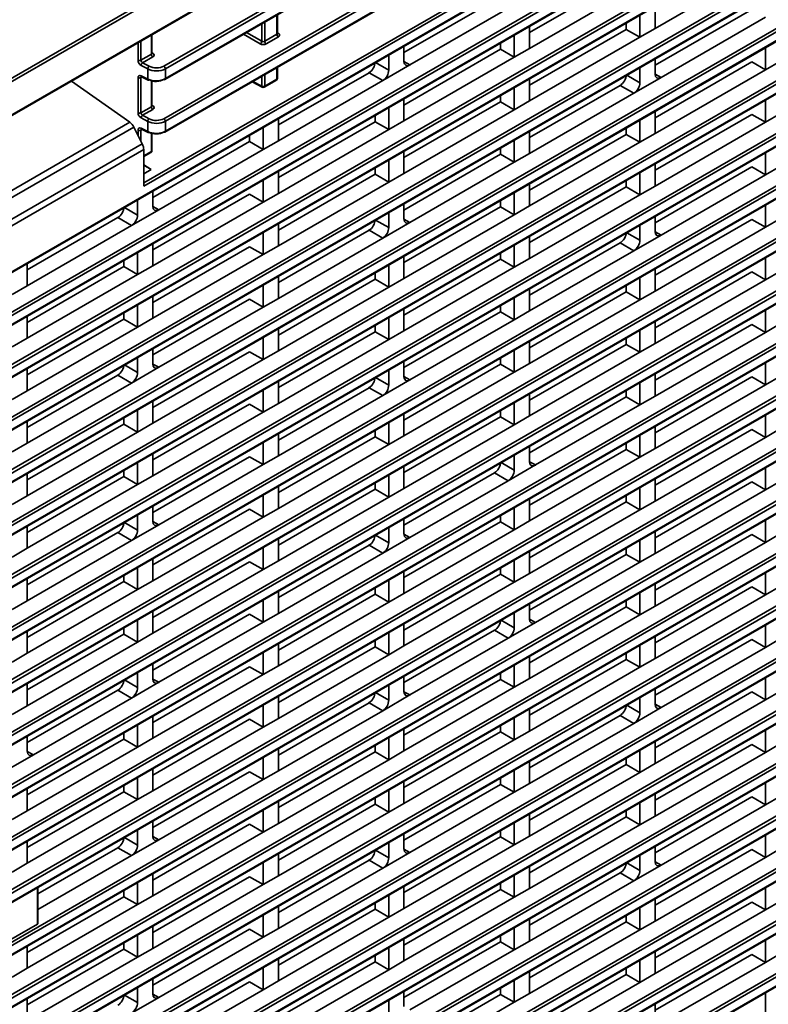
# Model space of a CAD drawing. Header units: millimetres. Extents: x 0 to 1118, y 0 to 864.
# Tile 27 of 250: x 221 to 243, y 166 to 195. Entities that reach past the tile are written whole.
import ezdxf

# ---------------------------------------------------------------- set-up
doc = ezdxf.new("R2010")
doc.units = ezdxf.units.MM

msp = doc.modelspace()

# ---------------------------------------------------------------- linework, layer by layer
at = {"color": 7, "linetype": 'Continuous', "lineweight": 35}
for p, q in [((197.1, 179.435), (288.759, 232.349)), ((197.1, 179.333), (288.534, 232.117)), ((197.1, 178.363), (288.534, 231.146)), ((197.087, 178.334), (288.521, 231.118)), ((199.068, 173.749), (287.246, 224.653)), ((287.29, 224.577), (199.112, 173.673)), ((199.099, 173.386), (287.277, 224.29)), ((199.112, 173.415), (287.29, 224.319)), ((199.068, 172.218), (287.246, 223.122)), ((287.29, 223.046), (199.112, 172.142)), ((199.099, 171.855), (287.277, 222.759)), ((199.112, 171.884), (287.29, 222.788)), ((199.068, 170.687), (287.246, 221.591)), ((287.29, 221.515), (199.112, 170.611)), ((199.099, 170.324), (287.277, 221.228)), ((199.112, 170.353), (287.29, 221.257)), ((199.068, 169.156), (287.246, 220.06)), ((287.29, 219.984), (199.112, 169.08)), ((199.099, 168.793), (287.277, 219.697)), ((199.112, 168.822), (287.29, 219.726)), ((199.068, 167.625), (287.246, 218.529)), ((287.29, 218.453), (199.112, 167.549)), ((199.099, 167.262), (287.277, 218.166)), ((199.112, 167.291), (287.29, 218.195)), ((199.068, 166.094), (287.246, 216.998)), ((287.29, 216.922), (199.112, 166.018)), ((199.099, 165.731), (287.277, 216.635)), ((199.112, 165.76), (287.29, 216.664)), ((199.068, 164.563), (287.246, 215.467)), ((287.29, 215.391), (199.112, 164.487)), ((199.099, 164.2), (287.277, 215.104)), ((199.112, 164.229), (287.29, 215.133)), ((199.068, 163.032), (287.246, 213.936)), ((287.29, 213.86), (199.112, 162.956)), ((199.099, 162.669), (287.277, 213.573)), ((199.112, 162.698), (287.29, 213.602)), ((199.068, 161.501), (287.246, 212.405)), ((287.29, 212.329), (199.112, 161.425)), ((199.099, 161.138), (287.277, 212.042)), ((199.112, 161.167), (287.29, 212.071)), ((199.068, 159.97), (287.246, 210.874)), ((287.29, 210.798), (199.112, 159.894)), ((199.099, 159.607), (287.277, 210.511)), ((199.112, 159.636), (287.29, 210.54)), ((199.068, 158.439), (287.246, 209.343)), ((287.29, 209.267), (199.112, 158.363)), ((199.099, 158.076), (287.277, 208.98)), ((199.112, 158.105), (287.29, 209.009)), ((199.068, 156.908), (287.246, 207.812)), ((287.29, 207.736), (199.112, 156.832)), ((199.099, 156.545), (287.277, 207.449)), ((199.112, 156.574), (287.29, 207.478)), ((199.068, 155.377), (287.246, 206.281)), ((287.29, 206.205), (199.112, 155.301)), ((199.099, 155.014), (287.277, 205.918)), ((199.112, 155.043), (287.29, 205.947)), ((199.068, 153.846), (287.246, 204.75)), ((287.29, 204.674), (199.112, 153.77)), ((199.099, 153.483), (287.277, 204.387)), ((199.112, 153.512), (287.29, 204.416)), ((224.971, 193.31), (242.306, 203.317)), ((199.068, 152.315), (287.246, 203.219)), ((287.29, 203.142), (199.112, 152.239)), ((242.317, 203.222), (225.015, 193.234)), ((199.099, 151.952), (287.277, 202.856)), ((199.112, 151.981), (287.29, 202.885)), ((225.002, 192.918), (242.317, 202.914)), ((225.015, 192.946), (242.317, 202.935)), ((199.068, 150.784), (287.246, 201.688)), ((287.29, 201.611), (199.112, 150.708)), ((224.971, 191.779), (242.253, 201.756)), ((242.317, 201.691), (225.015, 191.703)), ((199.099, 150.421), (287.277, 201.325)), ((199.112, 150.45), (287.29, 201.354)), ((225.002, 191.387), (242.305, 201.376)), ((225.015, 191.415), (242.317, 201.404)), ((199.068, 149.253), (287.246, 200.157)), ((224.383, 189.908), (242.317, 200.262)), ((242.317, 200.16), (224.383, 189.807)), ((199.099, 174.917), (242.317, 199.867)), ((287.29, 200.08), (199.112, 149.177)), ((199.112, 174.946), (242.317, 199.888)), ((199.099, 148.89), (287.277, 199.794)), ((199.112, 148.919), (287.29, 199.823)), ((199.068, 147.722), (287.246, 198.626)), ((287.29, 198.549), (199.112, 147.646)), ((199.099, 147.359), (287.277, 198.263)), ((199.112, 147.388), (287.29, 198.292)), ((199.068, 146.191), (287.246, 197.095)), ((287.29, 197.018), (199.112, 146.115)), ((199.099, 145.828), (287.277, 196.732)), ((199.112, 145.857), (287.29, 196.761)), ((239.285, 194.409), (242.503, 196.266)), ((238.444, 195.915), (235.626, 194.289)), ((199.068, 144.66), (287.246, 195.564)), ((235.626, 193.827), (238.843, 195.685)), ((287.29, 195.487), (199.112, 144.583)), ((234.785, 195.334), (231.967, 193.707)), ((199.099, 144.297), (287.277, 195.201)), ((199.112, 144.326), (287.29, 195.23)), ((232.143, 193.348), (235.184, 195.103)), ((239.285, 194.409), (239.285, 195.054)), ((242.103, 194.966), (239.285, 193.339)), ((228.264, 194.24), (228.264, 194.801)), ((228.282, 194.266), (228.282, 194.812)), ((238.843, 194.154), (238.843, 194.799)), ((239.462, 192.98), (242.503, 194.735)), ((227.821, 194.036), (227.821, 194.546)), ((227.909, 194.596), (227.909, 194.035)), ((235.626, 193.827), (235.626, 194.473)), ((238.444, 194.384), (235.626, 192.758)), ((238.444, 194.384), (238.444, 194.569)), ((238.843, 194.154), (238.444, 194.384)), ((239.285, 194.409), (238.843, 194.154)), ((224.605, 193.658), (224.605, 194.22)), ((224.623, 193.684), (224.623, 194.23)), ((227.777, 193.96), (227.292, 194.24)), ((227.38, 194.291), (227.821, 194.036)), ((227.909, 194.035), (228.264, 194.24)), ((228.307, 194.164), (227.952, 193.959)), ((228.282, 194.283), (228.309, 194.267)), ((235.184, 193.572), (235.184, 194.218)), ((235.626, 192.296), (238.843, 194.154)), ((199.068, 143.129), (287.246, 194.033)), ((287.29, 193.956), (199.112, 143.052)), ((224.217, 193.483), (224.217, 193.996)), ((224.303, 194.045), (224.303, 193.484)), ((231.967, 193.45), (231.967, 193.891)), ((234.785, 193.803), (231.967, 192.176)), ((234.785, 193.803), (234.785, 193.987)), ((235.184, 193.572), (234.785, 193.803)), ((235.626, 193.827), (235.184, 193.572)), ((242.503, 193.204), (242.503, 193.85)), ((199.099, 142.766), (287.277, 193.67)), ((199.112, 142.795), (287.29, 193.699)), ((224.303, 193.484), (224.605, 193.658)), ((224.648, 193.582), (224.351, 193.41)), ((224.623, 193.702), (224.65, 193.685)), ((231.525, 193.195), (231.525, 193.636)), ((231.967, 191.715), (235.184, 193.572)), ((239.285, 193.082), (239.285, 193.523)), ((224.498, 193.23), (224.308, 193.333)), ((224.351, 193.41), (224.541, 193.308)), ((224.498, 192.934), (224.498, 193.23)), ((225.015, 193.234), (225.015, 192.946)), ((228.264, 192.935), (228.264, 193.27)), ((228.282, 192.96), (228.282, 193.281)), ((231.142, 193.416), (231.525, 193.195)), ((232.143, 193.348), (231.348, 192.889)), ((231.967, 193.443), (232.143, 193.348)), ((238.843, 192.827), (238.843, 193.268)), ((242.103, 193.435), (239.285, 191.808)), ((242.503, 193.204), (242.103, 193.435)), ((242.945, 193.459), (242.503, 193.204)), ((224.217, 191.952), (224.217, 192.975)), ((224.334, 192.995), (224.303, 192.976)), ((224.303, 192.976), (224.303, 191.953)), ((224.308, 193.03), (224.498, 192.934)), ((224.322, 193.001), (224.512, 192.905)), ((227.821, 192.729), (227.821, 193.014)), ((227.909, 193.065), (227.909, 192.73)), ((227.909, 192.73), (228.264, 192.935)), ((230.949, 193.119), (228.307, 191.595)), ((231.348, 192.889), (230.949, 193.119)), ((235.626, 192.296), (235.626, 192.942)), ((238.461, 193.047), (238.843, 192.827)), ((239.462, 192.98), (238.667, 192.521)), ((239.285, 191.347), (242.503, 193.204)), ((239.285, 193.075), (239.462, 192.98)), ((223.979, 191.673), (222.275, 192.875)), ((224.605, 192.127), (224.605, 192.885)), ((224.623, 192.153), (224.623, 192.88)), ((227.546, 192.856), (227.835, 192.7)), ((227.565, 192.867), (227.821, 192.729)), ((227.896, 192.701), (228.251, 192.906)), ((228.307, 191.133), (231.348, 192.889)), ((235.184, 192.041), (235.184, 192.687)), ((238.267, 192.751), (235.626, 191.227)), ((238.667, 192.521), (238.267, 192.751)), ((199.068, 141.598), (287.246, 192.502)), ((287.29, 192.425), (199.112, 141.521)), ((231.967, 191.715), (231.967, 192.36)), ((234.785, 192.272), (234.785, 192.456)), ((235.626, 190.765), (238.667, 192.521)), ((199.099, 141.235), (287.277, 192.139)), ((199.112, 141.264), (287.29, 192.168)), ((224.303, 191.953), (224.605, 192.127)), ((224.623, 192.171), (224.65, 192.154)), ((231.525, 191.46), (231.525, 192.105)), ((234.785, 192.272), (231.967, 190.645)), ((235.184, 192.041), (234.785, 192.272)), ((235.626, 192.296), (235.184, 192.041)), ((242.503, 191.673), (242.503, 192.319)), ((224.498, 191.699), (224.308, 191.802)), ((224.648, 192.051), (224.351, 191.879)), ((224.351, 191.879), (224.541, 191.777)), ((231.125, 191.69), (231.125, 191.875)), ((231.967, 190.184), (235.184, 192.041)), ((239.285, 191.347), (239.285, 191.992)), ((242.103, 191.904), (239.285, 190.277)), ((242.503, 191.673), (242.103, 191.904)), ((242.945, 191.928), (242.503, 191.673)), ((217.659, 188.025), (223.979, 191.673)), ((224.095, 191.532), (217.787, 187.891)), ((224.095, 191.532), (224.34, 191.043)), ((224.498, 191.403), (224.498, 191.699)), ((225.015, 191.703), (225.015, 191.415)), ((227.866, 190.878), (227.866, 191.524)), ((228.307, 191.133), (228.307, 191.779)), ((231.125, 191.69), (228.307, 190.064)), ((231.525, 191.46), (231.125, 191.69)), ((231.967, 191.715), (231.525, 191.46)), ((238.444, 191.322), (238.444, 191.507)), ((238.843, 191.092), (238.843, 191.737)), ((239.285, 189.816), (242.503, 191.673)), ((224.217, 191.289), (224.217, 191.444)), ((224.334, 191.464), (224.303, 191.445)), ((224.303, 191.445), (224.303, 191.117)), ((224.308, 191.499), (224.498, 191.403)), ((224.322, 191.47), (224.512, 191.374)), ((224.605, 190.822), (224.605, 191.354)), ((224.623, 190.848), (224.623, 191.349)), ((227.466, 191.109), (227.466, 191.293)), ((228.307, 189.602), (231.525, 191.46)), ((235.626, 190.765), (235.626, 191.411)), ((238.444, 191.322), (235.626, 189.696)), ((238.843, 191.092), (238.444, 191.322)), ((239.285, 191.347), (238.843, 191.092)), ((218.06, 187.417), (224.34, 191.043)), ((227.466, 191.109), (224.648, 189.482)), ((227.866, 190.878), (227.466, 191.109)), ((228.307, 191.133), (227.866, 190.878)), ((234.785, 190.741), (234.785, 190.925)), ((235.184, 190.51), (235.184, 191.156)), ((235.626, 189.234), (238.843, 191.092)), ((224.383, 190.879), (218.107, 187.256)), ((224.383, 189.807), (224.383, 190.879)), ((224.383, 190.694), (224.605, 190.822)), ((224.383, 190.673), (224.592, 190.794)), ((224.825, 189.123), (227.866, 190.878)), ((231.967, 190.184), (231.967, 190.829)), ((234.785, 190.741), (231.967, 189.114)), ((235.184, 190.51), (234.785, 190.741)), ((235.626, 190.765), (235.184, 190.51)), ((242.503, 190.142), (242.503, 190.788)), ((224.383, 190.438), (224.6, 190.294)), ((224.383, 190.428), (224.6, 190.294)), ((231.525, 189.929), (231.525, 190.574)), ((232.143, 188.755), (235.184, 190.51)), ((239.285, 189.816), (239.285, 190.461)), ((242.103, 190.373), (239.285, 188.746)), ((242.503, 190.142), (242.103, 190.373)), ((242.945, 190.397), (242.503, 190.142)), ((224.6, 190.294), (224.383, 190.169)), ((228.307, 189.602), (228.307, 190.248)), ((231.125, 190.159), (228.307, 188.533)), ((231.125, 190.159), (231.125, 190.344)), ((231.525, 189.929), (231.125, 190.159)), ((231.967, 190.184), (231.525, 189.929)), ((238.843, 189.561), (238.843, 190.206)), ((239.462, 188.387), (242.503, 190.142)), ((227.866, 189.347), (227.866, 189.993)), ((228.307, 188.071), (231.525, 189.929)), ((235.626, 189.234), (235.626, 189.88)), ((238.444, 189.791), (235.626, 188.164)), ((238.444, 189.791), (238.444, 189.976)), ((238.843, 189.561), (238.444, 189.791)), ((239.285, 189.816), (238.843, 189.561)), ((224.648, 189.225), (224.648, 189.667)), ((227.466, 189.578), (224.648, 187.951)), ((227.866, 189.347), (227.466, 189.578)), ((228.307, 189.602), (227.866, 189.347)), ((235.184, 188.979), (235.184, 189.625)), ((235.626, 187.703), (238.843, 189.561)), ((224.206, 188.97), (224.206, 189.411)), ((224.648, 187.49), (227.866, 189.347)), ((224.648, 189.218), (224.825, 189.123)), ((231.967, 188.857), (231.967, 189.298)), ((234.785, 189.21), (231.967, 187.583)), ((234.785, 189.21), (234.785, 189.394)), ((235.184, 188.979), (234.785, 189.21)), ((235.626, 189.234), (235.184, 188.979)), ((242.503, 188.611), (242.503, 189.257)), ((223.824, 189.191), (224.206, 188.97)), ((224.825, 189.123), (224.029, 188.664)), ((231.525, 188.602), (231.525, 189.043)), ((231.967, 187.122), (235.184, 188.979)), ((239.285, 188.489), (239.285, 188.93)), ((223.63, 188.894), (220.989, 187.37)), ((220.989, 186.908), (224.029, 188.664)), ((224.029, 188.664), (223.63, 188.894)), ((228.307, 188.071), (228.307, 188.717)), ((231.142, 188.823), (231.525, 188.602)), ((232.143, 188.755), (231.348, 188.296)), ((231.967, 188.85), (232.143, 188.755)), ((238.843, 188.234), (238.843, 188.675)), ((242.103, 188.842), (239.285, 187.215)), ((242.503, 188.611), (242.103, 188.842)), ((242.945, 188.866), (242.503, 188.611)), ((227.866, 187.816), (227.866, 188.462)), ((230.949, 188.526), (228.307, 187.002)), ((231.348, 188.296), (230.949, 188.526)), ((235.626, 187.703), (235.626, 188.349)), ((238.461, 188.454), (238.843, 188.234)), ((239.462, 188.387), (238.667, 187.928)), ((239.285, 186.754), (242.503, 188.611)), ((239.285, 188.482), (239.462, 188.387)), ((224.648, 187.49), (224.648, 188.136)), ((228.307, 188.071), (227.866, 187.816)), ((228.307, 186.54), (231.348, 188.296)), ((235.184, 187.448), (235.184, 188.094)), ((238.267, 188.158), (235.626, 186.633)), ((238.667, 187.928), (238.267, 188.158)), ((224.206, 187.235), (224.206, 187.88)), ((227.466, 188.047), (224.648, 186.42)), ((224.648, 185.959), (227.866, 187.816)), ((227.866, 187.816), (227.466, 188.047)), ((231.967, 187.122), (231.967, 187.767)), ((234.785, 187.679), (234.785, 187.863)), ((235.626, 186.172), (238.667, 187.928)), ((220.989, 186.908), (220.989, 187.554)), ((223.807, 187.465), (223.807, 187.65)), ((224.648, 187.49), (224.206, 187.235)), ((231.525, 186.867), (231.525, 187.512)), ((234.785, 187.679), (231.967, 186.052)), ((235.184, 187.448), (234.785, 187.679)), ((235.626, 187.703), (235.184, 187.448)), ((242.503, 187.08), (242.503, 187.726)), ((223.807, 187.465), (220.989, 185.839)), ((220.989, 185.377), (224.206, 187.235)), ((224.206, 187.235), (223.807, 187.465)), ((231.125, 187.097), (231.125, 187.282)), ((231.967, 185.591), (235.184, 187.448)), ((239.285, 186.754), (239.285, 187.399)), ((242.103, 187.311), (239.285, 185.684)), ((242.503, 187.08), (242.103, 187.311)), ((242.945, 187.335), (242.503, 187.08)), ((220.989, 186.908), (220.547, 186.653)), ((227.866, 186.285), (227.866, 186.931)), ((228.307, 186.54), (228.307, 187.186)), ((231.125, 187.097), (228.307, 185.471)), ((231.525, 186.867), (231.125, 187.097)), ((231.967, 187.122), (231.525, 186.867)), ((238.444, 186.729), (238.444, 186.914)), ((238.843, 186.499), (238.843, 187.144)), ((239.285, 185.223), (242.503, 187.08)), ((228.307, 185.009), (231.525, 186.867)), ((235.626, 186.172), (235.626, 186.818)), ((238.444, 186.729), (235.626, 185.102)), ((238.843, 186.499), (238.444, 186.729)), ((239.285, 186.754), (238.843, 186.499)), ((224.206, 185.704), (224.206, 186.349)), ((224.648, 185.959), (224.648, 186.605)), ((227.466, 186.516), (224.648, 184.889)), ((227.866, 186.285), (227.466, 186.516)), ((228.307, 186.54), (227.866, 186.285)), ((234.785, 186.148), (234.785, 186.332)), ((235.184, 185.917), (235.184, 186.563)), ((235.626, 184.641), (238.843, 186.499)), ((223.807, 185.934), (223.807, 186.119)), ((224.825, 184.53), (227.866, 186.285)), ((231.967, 185.591), (231.967, 186.236)), ((234.785, 186.148), (231.967, 184.521)), ((235.184, 185.917), (234.785, 186.148)), ((235.626, 186.172), (235.184, 185.917)), ((242.503, 185.549), (242.503, 186.195)), ((220.989, 185.377), (220.989, 186.023)), ((223.807, 185.934), (220.989, 184.308)), ((224.206, 185.704), (223.807, 185.934)), ((224.648, 185.959), (224.206, 185.704)), ((231.525, 185.336), (231.525, 185.981)), ((232.143, 184.162), (235.184, 185.917)), ((239.285, 185.223), (239.285, 185.868)), ((242.103, 185.78), (239.285, 184.153)), ((242.503, 185.549), (242.103, 185.78)), ((242.945, 185.804), (242.503, 185.549)), ((220.989, 183.846), (224.206, 185.704)), ((228.307, 185.009), (228.307, 185.655)), ((231.125, 185.566), (228.307, 183.94)), ((231.125, 185.566), (231.125, 185.751)), ((231.525, 185.336), (231.125, 185.566)), ((231.967, 185.591), (231.525, 185.336)), ((238.843, 184.968), (238.843, 185.613)), ((239.285, 183.692), (242.503, 185.549)), ((220.989, 185.377), (220.547, 185.122)), ((227.866, 184.754), (227.866, 185.4)), ((228.307, 183.478), (231.525, 185.336)), ((235.626, 184.641), (235.626, 185.287)), ((238.444, 185.198), (235.626, 183.571)), ((238.444, 185.198), (238.444, 185.382)), ((238.843, 184.968), (238.444, 185.198)), ((239.285, 185.223), (238.843, 184.968)), ((224.648, 184.632), (224.648, 185.073)), ((227.466, 184.985), (224.648, 183.358)), ((227.866, 184.754), (227.466, 184.985)), ((228.307, 185.009), (227.866, 184.754)), ((235.184, 184.386), (235.184, 185.032)), ((235.626, 183.11), (238.843, 184.968)), ((224.206, 184.377), (224.206, 184.818)), ((224.648, 182.897), (227.866, 184.754)), ((224.648, 184.625), (224.825, 184.53)), ((231.967, 184.264), (231.967, 184.705)), ((234.785, 184.617), (231.967, 182.99)), ((234.785, 184.617), (234.785, 184.801)), ((235.184, 184.386), (234.785, 184.617)), ((235.626, 184.641), (235.184, 184.386)), ((242.503, 184.018), (242.503, 184.664)), ((220.989, 183.846), (220.989, 184.492)), ((223.824, 184.598), (224.206, 184.377)), ((224.825, 184.53), (224.029, 184.071)), ((231.525, 184.009), (231.525, 184.45)), ((231.967, 182.529), (235.184, 184.386)), ((239.285, 183.692), (239.285, 184.337)), ((223.63, 184.301), (220.989, 182.777)), ((220.989, 182.315), (224.029, 184.071)), ((224.029, 184.071), (223.63, 184.301)), ((228.307, 183.478), (228.307, 184.124)), ((231.142, 184.229), (231.525, 184.009)), ((232.143, 184.162), (231.348, 183.703)), ((231.967, 184.257), (232.143, 184.162)), ((238.843, 183.437), (238.843, 184.082)), ((242.103, 184.249), (239.285, 182.622)), ((242.503, 184.018), (242.103, 184.249)), ((242.945, 184.273), (242.503, 184.018)), ((220.989, 183.846), (220.547, 183.591)), ((227.866, 183.223), (227.866, 183.869)), ((230.949, 183.933), (228.307, 182.409)), ((231.348, 183.703), (230.949, 183.933)), ((235.626, 183.11), (235.626, 183.756)), ((238.444, 183.667), (238.444, 183.851)), ((239.285, 182.161), (242.503, 184.018)), ((224.648, 182.897), (224.648, 183.542)), ((228.307, 183.478), (227.866, 183.223)), ((228.307, 181.947), (231.348, 183.703)), ((235.184, 182.855), (235.184, 183.501)), ((238.444, 183.667), (235.626, 182.04)), ((238.843, 183.437), (238.444, 183.667)), ((239.285, 183.692), (238.843, 183.437)), ((224.206, 182.642), (224.206, 183.287)), ((227.466, 183.454), (224.648, 181.827)), ((224.648, 181.366), (227.866, 183.223)), ((227.866, 183.223), (227.466, 183.454)), ((231.967, 182.529), (231.967, 183.174)), ((234.785, 183.086), (234.785, 183.27)), ((235.803, 181.681), (238.843, 183.437)), ((220.989, 182.315), (220.989, 182.961)), ((223.807, 182.872), (223.807, 183.057)), ((224.648, 182.897), (224.206, 182.642)), ((231.525, 182.274), (231.525, 182.919)), ((234.785, 183.086), (231.967, 181.459)), ((235.184, 182.855), (234.785, 183.086)), ((235.626, 183.11), (235.184, 182.855)), ((242.503, 182.487), (242.503, 183.133)), ((223.807, 182.872), (220.989, 181.246)), ((220.989, 180.784), (224.206, 182.642)), ((224.206, 182.642), (223.807, 182.872)), ((231.125, 182.504), (231.125, 182.689)), ((231.967, 180.998), (235.184, 182.855)), ((239.285, 182.161), (239.285, 182.806)), ((242.103, 182.718), (239.285, 181.091)), ((242.503, 182.487), (242.103, 182.718)), ((242.945, 182.742), (242.503, 182.487)), ((220.989, 182.315), (220.547, 182.06)), ((227.866, 181.692), (227.866, 182.338)), ((228.307, 181.947), (228.307, 182.593)), ((231.125, 182.504), (228.307, 180.878)), ((231.525, 182.274), (231.125, 182.504)), ((231.967, 182.529), (231.525, 182.274)), ((238.444, 182.136), (238.444, 182.32)), ((238.843, 181.906), (238.843, 182.551)), ((239.285, 180.63), (242.503, 182.487)), ((228.307, 180.416), (231.525, 182.274)), ((235.626, 181.783), (235.626, 182.225)), ((238.444, 182.136), (235.626, 180.509)), ((238.843, 181.906), (238.444, 182.136)), ((239.285, 182.161), (238.843, 181.906)), ((224.206, 181.111), (224.206, 181.756)), ((224.648, 181.366), (224.648, 182.011)), ((227.466, 181.923), (224.648, 180.296)), ((227.866, 181.692), (227.466, 181.923)), ((228.307, 181.947), (227.866, 181.692)), ((234.802, 181.749), (235.184, 181.528)), ((235.184, 181.528), (235.184, 181.97)), ((235.626, 180.048), (238.843, 181.906)), ((235.626, 181.776), (235.803, 181.681)), ((223.807, 181.341), (223.807, 181.526)), ((224.825, 179.937), (227.866, 181.692)), ((231.967, 180.998), (231.967, 181.643)), ((234.608, 181.453), (231.967, 179.928)), ((235.007, 181.222), (234.608, 181.453)), ((235.803, 181.681), (235.007, 181.222)), ((242.503, 180.956), (242.503, 181.602)), ((220.989, 180.784), (220.989, 181.43)), ((223.807, 181.341), (220.989, 179.715)), ((224.206, 181.111), (223.807, 181.341)), ((224.648, 181.366), (224.206, 181.111)), ((231.525, 180.743), (231.525, 181.388)), ((232.143, 179.569), (235.007, 181.222)), ((239.285, 180.63), (239.285, 181.275)), ((242.103, 181.187), (239.285, 179.56)), ((242.503, 180.956), (242.103, 181.187)), ((242.945, 181.211), (242.503, 180.956)), ((220.989, 179.253), (224.206, 181.111)), ((228.307, 180.416), (228.307, 181.062)), ((231.125, 180.973), (228.307, 179.347)), ((231.125, 180.973), (231.125, 181.158)), ((231.525, 180.743), (231.125, 180.973)), ((231.967, 180.998), (231.525, 180.743)), ((238.843, 180.374), (238.843, 181.02)), ((239.285, 179.099), (242.503, 180.956)), ((220.989, 180.784), (220.547, 180.529)), ((227.866, 180.161), (227.866, 180.807)), ((228.307, 178.885), (231.525, 180.743)), ((235.626, 180.048), (235.626, 180.694)), ((238.444, 180.605), (235.626, 178.978)), ((238.444, 180.605), (238.444, 180.789)), ((238.843, 180.374), (238.444, 180.605)), ((239.285, 180.63), (238.843, 180.374)), ((224.648, 180.039), (224.648, 180.48)), ((227.466, 180.392), (224.648, 178.765)), ((227.866, 180.161), (227.466, 180.392)), ((228.307, 180.416), (227.866, 180.161)), ((235.184, 179.793), (235.184, 180.439)), ((235.626, 178.517), (238.843, 180.374)), ((224.206, 179.784), (224.206, 180.225)), ((224.648, 178.304), (227.866, 180.161)), ((224.648, 180.032), (224.825, 179.937)), ((231.967, 179.671), (231.967, 180.112)), ((234.785, 180.024), (231.967, 178.397)), ((234.785, 180.024), (234.785, 180.208)), ((235.184, 179.793), (234.785, 180.024)), ((235.626, 180.048), (235.184, 179.793)), ((242.503, 179.425), (242.503, 180.071)), ((220.989, 179.253), (220.989, 179.899)), ((223.824, 180.005), (224.206, 179.784)), ((224.825, 179.937), (224.029, 179.478)), ((231.525, 179.416), (231.525, 179.857)), ((231.967, 177.936), (235.184, 179.793)), ((239.285, 179.099), (239.285, 179.744)), ((223.63, 179.708), (220.989, 178.184)), ((220.989, 177.722), (224.029, 179.478)), ((224.029, 179.478), (223.63, 179.708)), ((228.307, 178.885), (228.307, 179.531)), ((231.142, 179.636), (231.525, 179.416)), ((232.143, 179.569), (231.348, 179.11)), ((231.967, 179.664), (232.143, 179.569)), ((238.843, 178.843), (238.843, 179.489)), ((242.103, 179.656), (239.285, 178.029)), ((242.503, 179.425), (242.103, 179.656)), ((242.945, 179.68), (242.503, 179.425)), ((220.989, 179.253), (220.547, 178.998)), ((227.866, 178.63), (227.866, 179.276)), ((230.949, 179.34), (228.307, 177.816)), ((231.348, 179.11), (230.949, 179.34)), ((235.626, 178.517), (235.626, 179.163)), ((238.444, 179.074), (238.444, 179.258)), ((239.285, 177.568), (242.503, 179.425)), ((224.648, 178.304), (224.648, 178.949)), ((228.307, 178.885), (227.866, 178.63)), ((228.307, 177.354), (231.348, 179.11)), ((235.184, 178.262), (235.184, 178.908)), ((238.444, 179.074), (235.626, 177.447)), ((238.843, 178.843), (238.444, 179.074)), ((239.285, 179.099), (238.843, 178.843)), ((224.206, 178.049), (224.206, 178.694)), ((227.466, 178.861), (224.648, 177.234)), ((224.648, 176.773), (227.866, 178.63)), ((227.866, 178.63), (227.466, 178.861)), ((231.967, 177.936), (231.967, 178.581)), ((234.785, 178.493), (234.785, 178.677)), ((235.803, 177.088), (238.843, 178.843)), ((220.989, 177.722), (220.989, 178.368)), ((223.807, 178.279), (223.807, 178.464)), ((224.648, 178.304), (224.206, 178.049)), ((231.525, 177.681), (231.525, 178.326)), ((234.785, 178.493), (231.967, 176.866)), ((235.184, 178.262), (234.785, 178.493)), ((235.626, 178.517), (235.184, 178.262)), ((242.503, 177.894), (242.503, 178.539)), ((223.807, 178.279), (220.989, 176.653)), ((220.989, 176.191), (224.206, 178.049)), ((224.206, 178.049), (223.807, 178.279)), ((231.125, 177.911), (231.125, 178.096)), ((231.967, 176.405), (235.184, 178.262)), ((239.285, 177.568), (239.285, 178.213)), ((242.103, 178.125), (239.285, 176.498)), ((242.503, 177.894), (242.103, 178.125)), ((242.945, 178.149), (242.503, 177.894)), ((220.989, 177.722), (220.547, 177.467)), ((227.866, 177.099), (227.866, 177.745)), ((228.307, 177.354), (228.307, 178)), ((231.125, 177.911), (228.307, 176.285)), ((231.525, 177.681), (231.125, 177.911)), ((231.967, 177.936), (231.525, 177.681)), ((238.444, 177.543), (238.444, 177.727)), ((238.843, 177.312), (238.843, 177.958)), ((239.285, 176.037), (242.503, 177.894)), ((228.307, 175.823), (231.525, 177.681)), ((235.626, 177.19), (235.626, 177.632)), ((238.444, 177.543), (235.626, 175.916)), ((238.843, 177.312), (238.444, 177.543)), ((239.285, 177.568), (238.843, 177.312)), ((224.206, 176.518), (224.206, 177.163)), ((224.648, 176.773), (224.648, 177.418)), ((227.466, 177.33), (224.648, 175.703)), ((227.866, 177.099), (227.466, 177.33)), ((228.307, 177.354), (227.866, 177.099)), ((234.802, 177.156), (235.184, 176.935)), ((235.184, 176.935), (235.184, 177.377)), ((235.626, 175.455), (238.843, 177.312)), ((235.626, 177.183), (235.803, 177.088)), ((223.807, 176.748), (223.807, 176.933)), ((224.825, 175.344), (227.866, 177.099)), ((231.967, 176.405), (231.967, 177.05)), ((234.608, 176.86), (231.967, 175.335)), ((235.007, 176.629), (234.608, 176.86)), ((235.803, 177.088), (235.007, 176.629)), ((242.503, 176.363), (242.503, 177.008)), ((220.989, 176.191), (220.989, 176.837)), ((223.807, 176.748), (220.989, 175.122)), ((224.206, 176.518), (223.807, 176.748)), ((224.648, 176.773), (224.206, 176.518)), ((231.525, 176.15), (231.525, 176.795)), ((232.143, 174.976), (235.007, 176.629)), ((239.285, 176.037), (239.285, 176.682)), ((242.103, 176.594), (239.285, 174.967)), ((242.503, 176.363), (242.103, 176.594)), ((242.945, 176.618), (242.503, 176.363)), ((220.989, 174.66), (224.206, 176.518)), ((228.307, 175.823), (228.307, 176.469)), ((231.125, 176.38), (228.307, 174.753)), ((231.125, 176.38), (231.125, 176.565)), ((231.525, 176.15), (231.125, 176.38)), ((231.967, 176.405), (231.525, 176.15)), ((238.843, 175.781), (238.843, 176.427)), ((239.462, 174.608), (242.503, 176.363)), ((220.989, 176.191), (220.547, 175.936)), ((227.866, 175.568), (227.866, 176.214)), ((228.307, 174.292), (231.525, 176.15)), ((235.626, 175.455), (235.626, 176.101)), ((238.444, 176.012), (235.626, 174.385)), ((238.444, 176.012), (238.444, 176.196)), ((238.843, 175.781), (238.444, 176.012)), ((239.285, 176.037), (238.843, 175.781)), ((224.648, 175.446), (224.648, 175.887)), ((227.466, 175.799), (224.648, 174.172)), ((227.866, 175.568), (227.466, 175.799)), ((228.307, 175.823), (227.866, 175.568)), ((235.184, 175.2), (235.184, 175.846)), ((235.626, 173.924), (238.843, 175.781)), ((224.206, 175.191), (224.206, 175.632)), ((224.648, 173.711), (227.866, 175.568)), ((224.648, 175.439), (224.825, 175.344)), ((231.967, 175.078), (231.967, 175.519)), ((234.785, 175.431), (231.967, 173.804)), ((234.785, 175.431), (234.785, 175.615)), ((235.184, 175.2), (234.785, 175.431)), ((235.626, 175.455), (235.184, 175.2)), ((242.503, 174.832), (242.503, 175.477)), ((220.989, 174.66), (220.989, 175.306)), ((223.824, 175.412), (224.206, 175.191)), ((224.825, 175.344), (224.029, 174.885)), ((231.525, 174.823), (231.525, 175.264)), ((231.967, 173.343), (235.184, 175.2)), ((239.285, 174.71), (239.285, 175.151)), ((223.63, 175.115), (220.989, 173.591)), ((221.166, 173.231), (224.029, 174.885)), ((224.029, 174.885), (223.63, 175.115)), ((228.307, 174.292), (228.307, 174.938)), ((231.142, 175.043), (231.525, 174.823)), ((232.143, 174.976), (231.348, 174.517)), ((231.967, 175.071), (232.143, 174.976)), ((238.843, 174.455), (238.843, 174.896)), ((242.103, 175.062), (239.285, 173.436)), ((242.503, 174.832), (242.103, 175.062)), ((242.945, 175.087), (242.503, 174.832)), ((220.989, 174.66), (220.547, 174.405)), ((227.866, 174.037), (227.866, 174.683)), ((230.949, 174.747), (228.307, 173.222)), ((231.348, 174.517), (230.949, 174.747)), ((235.626, 173.924), (235.626, 174.57)), ((238.461, 174.675), (238.843, 174.455)), ((239.462, 174.608), (238.667, 174.148)), ((239.285, 172.975), (242.503, 174.832)), ((239.285, 174.703), (239.462, 174.608)), ((224.648, 173.711), (224.648, 174.356)), ((228.307, 174.292), (227.866, 174.037)), ((228.307, 172.761), (231.348, 174.517)), ((235.184, 173.669), (235.184, 174.315)), ((238.267, 174.379), (235.626, 172.854)), ((238.667, 174.148), (238.267, 174.379)), ((224.206, 173.456), (224.206, 174.101)), ((227.466, 174.268), (224.648, 172.641)), ((224.648, 172.18), (227.866, 174.037)), ((227.866, 174.037), (227.466, 174.268)), ((231.967, 173.343), (231.967, 173.988)), ((234.785, 173.9), (234.785, 174.084)), ((235.626, 172.393), (238.667, 174.148)), ((220.989, 173.333), (220.989, 173.775)), ((223.807, 173.686), (223.807, 173.871)), ((224.648, 173.711), (224.206, 173.456)), ((231.525, 173.088), (231.525, 173.733)), ((234.785, 173.9), (231.967, 172.273)), ((235.184, 173.669), (234.785, 173.9)), ((235.626, 173.924), (235.184, 173.669)), ((242.503, 173.301), (242.503, 173.946)), ((223.807, 173.686), (220.989, 172.06)), ((220.989, 171.598), (224.206, 173.456)), ((224.206, 173.456), (223.807, 173.686)), ((231.125, 173.318), (231.125, 173.503)), ((231.967, 171.812), (235.184, 173.669)), ((239.285, 172.975), (239.285, 173.62)), ((242.103, 173.531), (239.285, 171.905)), ((242.503, 173.301), (242.103, 173.531)), ((242.945, 173.556), (242.503, 173.301)), ((221.166, 173.231), (220.37, 172.772)), ((220.989, 173.326), (221.166, 173.231)), ((227.866, 172.506), (227.866, 173.152)), ((228.307, 172.761), (228.307, 173.407)), ((231.125, 173.318), (228.307, 171.691)), ((231.525, 173.088), (231.125, 173.318)), ((231.967, 173.343), (231.525, 173.088)), ((238.444, 172.95), (238.444, 173.134)), ((238.843, 172.719), (238.843, 173.365)), ((239.285, 171.444), (242.503, 173.301)), ((228.307, 171.23), (231.525, 173.088)), ((235.626, 172.393), (235.626, 173.039)), ((238.444, 172.95), (235.626, 171.323)), ((238.843, 172.719), (238.444, 172.95)), ((239.285, 172.975), (238.843, 172.719)), ((224.206, 171.925), (224.206, 172.57)), ((224.648, 172.18), (224.648, 172.825)), ((227.466, 172.737), (224.648, 171.11)), ((227.866, 172.506), (227.466, 172.737)), ((228.307, 172.761), (227.866, 172.506)), ((234.785, 172.369), (234.785, 172.553)), ((235.184, 172.138), (235.184, 172.784)), ((235.626, 170.862), (238.843, 172.719)), ((223.807, 172.155), (223.807, 172.34)), ((224.825, 170.751), (227.866, 172.506)), ((231.967, 171.812), (231.967, 172.457)), ((234.785, 172.369), (231.967, 170.742)), ((235.184, 172.138), (234.785, 172.369)), ((235.626, 172.393), (235.184, 172.138)), ((242.503, 171.77), (242.503, 172.415)), ((220.989, 171.598), (220.989, 172.244)), ((223.807, 172.155), (220.989, 170.529)), ((224.206, 171.925), (223.807, 172.155)), ((224.648, 172.18), (224.206, 171.925)), ((231.525, 171.557), (231.525, 172.202)), ((232.143, 170.383), (235.184, 172.138)), ((239.285, 171.444), (239.285, 172.089)), ((242.103, 172), (239.285, 170.374)), ((242.503, 171.77), (242.103, 172)), ((242.945, 172.025), (242.503, 171.77)), ((220.989, 170.067), (224.206, 171.925)), ((228.307, 171.23), (228.307, 171.876)), ((231.125, 171.787), (228.307, 170.16)), ((231.125, 171.787), (231.125, 171.972)), ((231.525, 171.557), (231.125, 171.787)), ((231.967, 171.812), (231.525, 171.557)), ((238.843, 171.188), (238.843, 171.834)), ((239.462, 170.015), (242.503, 171.77)), ((220.989, 171.598), (220.547, 171.343)), ((227.866, 170.975), (227.866, 171.621)), ((228.307, 169.699), (231.525, 171.557)), ((235.626, 170.862), (235.626, 171.508)), ((238.444, 171.419), (235.626, 169.792)), ((238.444, 171.419), (238.444, 171.603)), ((238.843, 171.188), (238.444, 171.419)), ((239.285, 171.444), (238.843, 171.188)), ((224.648, 170.853), (224.648, 171.294)), ((227.466, 171.206), (224.648, 169.579)), ((227.866, 170.975), (227.466, 171.206)), ((228.307, 171.23), (227.866, 170.975)), ((235.184, 170.607), (235.184, 171.253)), ((235.626, 169.331), (238.843, 171.188)), ((224.206, 170.598), (224.206, 171.039)), ((224.648, 169.118), (227.866, 170.975)), ((224.648, 170.846), (224.825, 170.751)), ((231.967, 170.485), (231.967, 170.926)), ((234.785, 170.838), (231.967, 169.211)), ((234.785, 170.838), (234.785, 171.022)), ((235.184, 170.607), (234.785, 170.838)), ((235.626, 170.862), (235.184, 170.607)), ((242.503, 170.239), (242.503, 170.884)), ((220.989, 170.067), (220.989, 170.713)), ((223.824, 170.818), (224.206, 170.598)), ((224.825, 170.751), (224.029, 170.292)), ((231.525, 170.23), (231.525, 170.671)), ((231.967, 168.75), (235.184, 170.607)), ((239.285, 170.117), (239.285, 170.558)), ((223.63, 170.522), (221.3, 169.177)), ((221.3, 168.716), (224.029, 170.292)), ((224.029, 170.292), (223.63, 170.522)), ((228.307, 169.699), (228.307, 170.345)), ((231.142, 170.45), (231.525, 170.23)), ((232.143, 170.383), (231.348, 169.923)), ((231.967, 170.478), (232.143, 170.383)), ((238.843, 169.861), (238.843, 170.303)), ((242.103, 170.469), (239.285, 168.843)), ((242.503, 170.239), (242.103, 170.469)), ((242.945, 170.494), (242.503, 170.239)), ((220.989, 170.067), (220.547, 169.812)), ((227.866, 169.444), (227.866, 170.09)), ((230.949, 170.154), (228.307, 168.629)), ((231.348, 169.923), (230.949, 170.154)), ((235.626, 169.331), (235.626, 169.977)), ((238.461, 170.082), (238.843, 169.861)), ((239.462, 170.015), (238.667, 169.555)), ((239.285, 168.382), (242.503, 170.239)), ((239.285, 170.11), (239.462, 170.015)), ((224.648, 169.118), (224.648, 169.763)), ((228.307, 169.699), (227.866, 169.444)), ((228.307, 168.168), (231.348, 169.923)), ((235.184, 169.076), (235.184, 169.722)), ((238.267, 169.786), (235.626, 168.261)), ((238.667, 169.555), (238.267, 169.786)), ((224.206, 168.863), (224.206, 169.508)), ((227.466, 169.675), (224.648, 168.048)), ((224.648, 167.587), (227.866, 169.444)), ((227.866, 169.444), (227.466, 169.675)), ((231.967, 168.75), (231.967, 169.395)), ((234.785, 169.307), (234.785, 169.491)), ((235.626, 167.8), (238.667, 169.555)), ((221.282, 168.294), (221.282, 169.351)), ((221.3, 168.319), (221.3, 169.362)), ((223.807, 169.093), (223.807, 169.278)), ((224.648, 169.118), (224.206, 168.863)), ((231.525, 168.495), (231.525, 169.14)), ((234.785, 169.307), (231.967, 167.68)), ((235.184, 169.076), (234.785, 169.307)), ((235.626, 169.331), (235.184, 169.076)), ((242.503, 168.708), (242.503, 169.353)), ((223.807, 169.093), (220.989, 167.467)), ((220.989, 167.005), (224.206, 168.863)), ((224.206, 168.863), (223.807, 169.093)), ((231.125, 168.725), (231.125, 168.909)), ((231.967, 167.219), (235.184, 169.076)), ((239.285, 168.382), (239.285, 169.027)), ((242.103, 168.938), (239.285, 167.312)), ((242.503, 168.708), (242.103, 168.938)), ((242.945, 168.963), (242.503, 168.708)), ((227.866, 167.913), (227.866, 168.559)), ((228.307, 168.168), (228.307, 168.814)), ((231.125, 168.725), (228.307, 167.098)), ((231.525, 168.495), (231.125, 168.725)), ((231.967, 168.75), (231.525, 168.495)), ((238.444, 168.357), (238.444, 168.541)), ((238.843, 168.126), (238.843, 168.772)), ((239.285, 166.85), (242.503, 168.708)), ((217.302, 165.996), (221.282, 168.294)), ((228.307, 166.637), (231.525, 168.495)), ((235.626, 167.8), (235.626, 168.446)), ((238.444, 168.357), (235.626, 166.73)), ((238.843, 168.126), (238.444, 168.357)), ((239.285, 168.382), (238.843, 168.126)), ((224.206, 167.332), (224.206, 167.977)), ((224.648, 167.587), (224.648, 168.232)), ((227.466, 168.144), (224.648, 166.517)), ((227.866, 167.913), (227.466, 168.144)), ((228.307, 168.168), (227.866, 167.913)), ((234.785, 167.776), (234.785, 167.96)), ((235.184, 167.545), (235.184, 168.191)), ((235.626, 166.269), (238.843, 168.126)), ((223.807, 167.562), (223.807, 167.747)), ((224.825, 166.158), (227.866, 167.913)), ((231.967, 167.219), (231.967, 167.864)), ((234.785, 167.776), (231.967, 166.149)), ((235.184, 167.545), (234.785, 167.776)), ((235.626, 167.8), (235.184, 167.545)), ((242.503, 167.177), (242.503, 167.822)), ((220.989, 167.005), (220.989, 167.651)), ((223.807, 167.562), (220.989, 165.936)), ((224.206, 167.332), (223.807, 167.562)), ((224.648, 167.587), (224.206, 167.332)), ((231.525, 166.963), (231.525, 167.609)), ((232.143, 165.79), (235.184, 167.545)), ((239.285, 166.85), (239.285, 167.496)), ((242.103, 167.407), (239.285, 165.781)), ((242.503, 167.177), (242.103, 167.407)), ((242.945, 167.432), (242.503, 167.177)), ((220.989, 165.474), (224.206, 167.332)), ((228.307, 166.637), (228.307, 167.283)), ((231.125, 167.194), (228.307, 165.567)), ((231.125, 167.194), (231.125, 167.378)), ((231.525, 166.963), (231.125, 167.194)), ((231.967, 167.219), (231.525, 166.963)), ((238.843, 166.595), (238.843, 167.241)), ((239.462, 165.422), (242.503, 167.177)), ((220.989, 167.005), (220.547, 166.75)), ((227.866, 166.382), (227.866, 167.028)), ((228.307, 165.106), (231.525, 166.963)), ((235.626, 166.269), (235.626, 166.915)), ((238.444, 166.826), (235.626, 165.199)), ((238.444, 166.826), (238.444, 167.01)), ((238.843, 166.595), (238.444, 166.826)), ((239.285, 166.85), (238.843, 166.595)), ((224.648, 166.26), (224.648, 166.701)), ((227.466, 166.613), (224.648, 164.986)), ((227.866, 166.382), (227.466, 166.613)), ((228.307, 166.637), (227.866, 166.382)), ((235.184, 166.014), (235.184, 166.66)), ((235.626, 164.738), (238.843, 166.595)), ((224.206, 166.005), (224.206, 166.446)), ((224.648, 164.525), (227.866, 166.382)), ((224.648, 166.253), (224.825, 166.158)), ((231.967, 165.892), (231.967, 166.333)), ((234.785, 166.245), (231.967, 164.618)), ((234.785, 166.245), (234.785, 166.429)), ((235.184, 166.014), (234.785, 166.245)), ((235.626, 166.269), (235.184, 166.014)), ((242.503, 165.646), (242.503, 166.291)), ((220.989, 165.474), (220.989, 166.12)), ((223.824, 166.225), (224.206, 166.005)), ((224.825, 166.158), (224.029, 165.699)), ((231.525, 165.637), (231.525, 166.078)), ((231.967, 164.157), (235.184, 166.014)), ((239.285, 165.524), (239.285, 165.965))]:
    msp.add_line(p, q, dxfattribs=at)
for centre, radius, start, end in [((228.36, 194.244), 0.0963, 182.6523, 236.7703), ((228.29, 194.296), 0.0347, 257.8875, 303.5279), ((227.722, 194.042), 0.0991, 303.5222, 356.4778), ((228.005, 194.039), 0.0963, 182.6523, 236.7703), ((224.701, 193.663), 0.0963, 182.6523, 236.7703), ((224.631, 193.714), 0.0347, 257.7225, 303.5446), ((224.258, 193.57), 0.0968, 244.4705, 297.2616), ((224.41, 193.327), 0.102, 125.6419, 176.7076), ((224.601, 193.224), 0.102, 125.6419, 176.7076), ((224.918, 193.229), 0.0963, 2.6523, 56.7703), ((224.258, 193.062), 0.0968, 244.4705, 297.2616), ((224.338, 193.026), 0.0298, 172.7849, 238.1298), ((224.984, 192.943), 0.0309, 305.0752, 6.237), ((228.22, 192.96), 0.0625, 299.9973, 0), ((228.233, 192.931), 0.0309, 305.0752, 6.237), ((228.252, 192.962), 0.03, 292.8092, 355.8707), ((224.529, 192.931), 0.0308, 173.8935, 237.0213), ((224.523, 192.933), 0.0293, 248.9174, 308.5474), ((224.989, 192.946), 0.0309, 235.3959, 294.6398), ((227.865, 192.815), 0.0963, 243.2338, 297.3435), ((227.853, 192.726), 0.0313, 174.4698, 236.3434), ((227.865, 192.755), 0.0625, 241.7344, 299.9973), ((227.878, 192.726), 0.0309, 305.0752, 6.237), ((224.701, 192.132), 0.0963, 182.6523, 236.7703), ((224.631, 192.183), 0.0347, 257.7225, 303.5446), ((224.258, 192.039), 0.0968, 244.4705, 297.2616), ((224.41, 191.796), 0.102, 125.6419, 176.7076), ((224.601, 191.693), 0.102, 125.6419, 176.7076), ((224.918, 191.698), 0.0963, 2.6523, 56.7703), ((224.258, 191.531), 0.0968, 244.4705, 297.2616), ((224.338, 191.495), 0.0298, 172.7849, 238.1298), ((224.529, 191.4), 0.0308, 173.8935, 237.0213), ((224.523, 191.402), 0.0293, 248.9174, 308.5474), ((224.989, 191.415), 0.0309, 235.3959, 294.6398), ((224.984, 191.412), 0.0309, 305.0752, 6.237), ((224.561, 190.848), 0.0625, 299.9973, 0), ((224.575, 190.818), 0.03, 304.1262, 7.186), ((224.593, 190.85), 0.03, 292.8092, 355.8707)]:
    msp.add_arc(centre, radius, start, end, dxfattribs=at)
for centre, major_axis, ratio, start_param, end_param in [((228.22, 194.267), (0.0625, -0.002), 0.597067, 5.516493, 6.301891), ((228.219, 194.216), (0.125, -0.002), 0.587275, 5.506822, 7.060165), ((227.864, 194.011), (0.125, -0.002), 0.587275, 3.953479, 5.506822), ((227.865, 194.062), (0.0625, -0.002), 0.597067, 3.96315, 5.516493), ((224.561, 193.686), (0.0625, -0.002), 0.597067, 5.516493, 6.301891), ((224.56, 193.635), (0.125, -0.002), 0.587275, 5.506822, 7.060165), ((224.31, 193.434), (-0.068, 0.105), 0.606761, 0.75641, 2.309753), ((224.351, 193.461), (-0.0367, 0.0508), 0.634003, 0.721155, 2.274498), ((224.749, 193.391), (0.375, -0.005), 0.585623, 3.986837, 5.505273), ((224.75, 193.442), (0.312, -0.005), 0.587275, 3.988386, 5.506822), ((230.948, 193.323), (0.125, 0.217), 0.577557, 3.927062, 5.497554), ((232.144, 193.552), (0.125, 0.217), 0.577206, 2.356266, 3.926757), ((224.31, 192.927), (-0.068, 0.105), 0.606761, 5.486252, 7.039595), ((224.351, 192.954), (-0.0367, 0.0508), 0.634003, 6.220492, 7.00434), ((224.749, 193.095), (0.375, 0.005), 0.56883, 3.972288, 5.490724), ((231.348, 193.093), (0.125, 0.217), 0.577557, 3.927062, 5.497554), ((238.267, 192.955), (0.125, 0.217), 0.577557, 3.927062, 5.497554), ((239.462, 193.184), (0.125, 0.217), 0.577206, 2.356266, 3.926757), ((224.75, 193.043), (0.312, 0.005), 0.567125, 3.970925, 5.489361), ((238.667, 192.725), (0.125, 0.217), 0.577557, 3.927062, 5.497554), ((224.561, 192.155), (0.0625, -0.002), 0.597067, 5.516493, 6.301891), ((224.56, 192.104), (0.125, -0.002), 0.587275, 5.506822, 7.060165), ((224.31, 191.903), (-0.068, 0.105), 0.606761, 0.75641, 2.309753), ((224.351, 191.93), (-0.0367, 0.0508), 0.634003, 0.721155, 2.274498), ((223.97, 191.475), (-0.116, 0.222), 0.546409, 4.683687, 5.469085), ((224.31, 191.396), (-0.068, 0.105), 0.606761, 5.486252, 7.039595), ((224.749, 191.86), (0.375, -0.005), 0.585623, 3.986837, 5.505273), ((224.75, 191.911), (0.312, -0.005), 0.587275, 3.988386, 5.506822), ((224.351, 191.423), (-0.0367, 0.0508), 0.634003, 6.219906, 7.00434), ((224.749, 191.564), (0.375, 0.005), 0.56883, 3.972288, 5.490724), ((224.75, 191.512), (0.312, 0.005), 0.567125, 3.970925, 5.489361), ((224.215, 190.986), (-0.116, 0.222), 0.546409, 3.950648, 4.683687), ((224.825, 189.327), (0.125, 0.217), 0.577206, 2.356266, 3.926757), ((223.63, 189.099), (0.125, 0.217), 0.577557, 3.927062, 5.497554), ((224.029, 188.868), (0.125, 0.217), 0.577557, 3.927062, 5.497554), ((230.948, 188.73), (0.125, 0.217), 0.577557, 3.927062, 5.497554), ((232.144, 188.959), (0.125, 0.217), 0.577206, 2.356266, 3.926757), ((231.348, 188.5), (0.125, 0.217), 0.577557, 3.927062, 5.497554), ((238.267, 188.362), (0.125, 0.217), 0.577557, 3.927062, 5.497554), ((239.462, 188.591), (0.125, 0.217), 0.577206, 2.356266, 3.926757), ((238.667, 188.132), (0.125, 0.217), 0.577557, 3.927062, 5.497554), ((224.825, 184.734), (0.125, 0.217), 0.577206, 2.356266, 3.926757), ((223.63, 184.505), (0.125, 0.217), 0.577557, 3.927062, 5.497554), ((224.029, 184.275), (0.125, 0.217), 0.577557, 3.927062, 5.497554), ((230.948, 184.137), (0.125, 0.217), 0.577557, 3.927062, 5.497554), ((232.144, 184.366), (0.125, 0.217), 0.577206, 2.356266, 3.926757), ((231.348, 183.907), (0.125, 0.217), 0.577557, 3.927062, 5.497554), ((234.608, 181.657), (0.125, 0.217), 0.577557, 3.927062, 5.497554), ((235.803, 181.885), (0.125, 0.217), 0.577206, 2.356266, 3.926757), ((235.007, 181.426), (0.125, 0.217), 0.577557, 3.927062, 5.497554), ((224.825, 180.141), (0.125, 0.217), 0.577206, 2.356266, 3.926757), ((223.63, 179.912), (0.125, 0.217), 0.577557, 3.927062, 5.497554), ((224.029, 179.682), (0.125, 0.217), 0.577557, 3.927062, 5.497554), ((230.948, 179.544), (0.125, 0.217), 0.577557, 3.927062, 5.497554), ((232.144, 179.773), (0.125, 0.217), 0.577206, 2.356266, 3.926757), ((231.348, 179.314), (0.125, 0.217), 0.577557, 3.927062, 5.497554), ((234.608, 177.064), (0.125, 0.217), 0.577557, 3.927062, 5.497554), ((235.803, 177.292), (0.125, 0.217), 0.577206, 2.356266, 3.926757), ((235.007, 176.833), (0.125, 0.217), 0.577557, 3.927062, 5.497554), ((223.63, 175.319), (0.125, 0.217), 0.577557, 3.927062, 5.497554), ((224.825, 175.548), (0.125, 0.217), 0.577206, 2.356266, 3.926757), ((224.029, 175.089), (0.125, 0.217), 0.577557, 3.927062, 5.497554), ((230.948, 174.951), (0.125, 0.217), 0.577557, 3.927062, 5.497554), ((232.144, 175.18), (0.125, 0.217), 0.577206, 2.356266, 3.926757), ((231.348, 174.721), (0.125, 0.217), 0.577557, 3.927062, 5.497554), ((238.267, 174.583), (0.125, 0.217), 0.577557, 3.927062, 5.497554), ((239.462, 174.812), (0.125, 0.217), 0.577206, 2.356266, 3.926757), ((238.667, 174.353), (0.125, 0.217), 0.577557, 3.927062, 5.497554), ((221.166, 173.436), (0.125, 0.217), 0.577206, 2.356266, 3.926757), ((223.63, 170.726), (0.125, 0.217), 0.577557, 3.927062, 5.497554), ((224.825, 170.955), (0.125, 0.217), 0.577206, 2.356266, 3.926757), ((224.029, 170.496), (0.125, 0.217), 0.577557, 3.927062, 5.497554), ((230.948, 170.358), (0.125, 0.217), 0.577557, 3.927062, 5.497554), ((232.144, 170.587), (0.125, 0.217), 0.577206, 2.356266, 3.926757), ((231.348, 170.128), (0.125, 0.217), 0.577557, 3.927062, 5.497554), ((238.267, 169.99), (0.125, 0.217), 0.577557, 3.927062, 5.497554), ((239.462, 170.219), (0.125, 0.217), 0.577206, 2.356266, 3.926757), ((238.667, 169.759), (0.125, 0.217), 0.577557, 3.927062, 5.497554), ((221.238, 168.32), (0.0625, -0.0005), 0.582304, 5.502227, 6.287625), ((223.63, 166.133), (0.125, 0.217), 0.577557, 3.927062, 5.497554), ((224.825, 166.362), (0.125, 0.217), 0.577206, 2.356266, 3.926757), ((224.029, 165.903), (0.125, 0.217), 0.577557, 3.927062, 5.497554)]:
    msp.add_ellipse(centre, major_axis=major_axis, ratio=ratio, start_param=start_param, end_param=end_param, dxfattribs=at)
for points, knots in [([(228.284, 194.259), (228.284, 194.259), (228.284, 194.258), (228.282, 194.264), (228.282, 194.266), (228.282, 194.266)], [0, 0, 0, 0, 0.248034, 0.967036, 1, 1, 1, 1]), ([(224.624, 193.677), (224.624, 193.677), (224.625, 193.677), (224.623, 193.682), (224.623, 193.684), (224.623, 193.684)], [0, 0, 0, 0, 0.248034, 0.967036, 1, 1, 1, 1]), ([(224.312, 193.004), (224.312, 193.004), (224.311, 193.004), (224.315, 193.004), (224.32, 193.001), (224.322, 193.001)], [0, 0, 0, 0, 0.12459, 0.707165, 1, 1, 1, 1]), ([(224.624, 192.146), (224.624, 192.146), (224.625, 192.146), (224.623, 192.151), (224.623, 192.153), (224.623, 192.153)], [0, 0, 0, 0, 0.248034, 0.967036, 1, 1, 1, 1]), ([(224.312, 191.473), (224.312, 191.473), (224.311, 191.473), (224.315, 191.473), (224.32, 191.47), (224.322, 191.47)], [0, 0, 0, 0, 0.12459, 0.707165, 1, 1, 1, 1])]:
    msp.add_open_spline(points, degree=3, knots=knots, dxfattribs=at)

doc.saveas('drawing.dxf')
